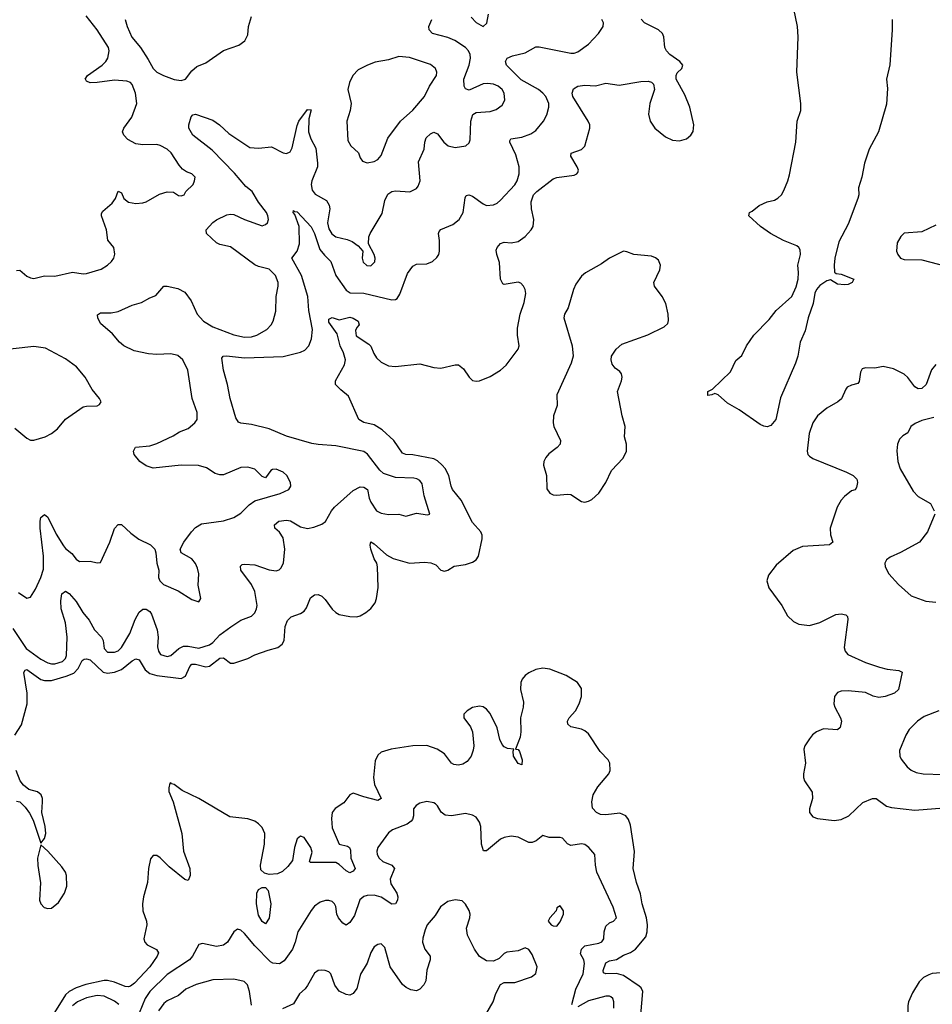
# Model space of a CAD drawing. Header units: inches. Extents: x 1449094 to 1618372, y 389908 to 534307.
# Tile 193 of 256: x 1543209 to 1548410, y 442477 to 448088. Entities that reach past the tile are written whole.
import ezdxf

# ---------------------------------------------------------------- set-up
doc = ezdxf.new("R2010")
doc.units = ezdxf.units.IN
doc.header["$MEASUREMENT"] = 0
doc.layers.add('B5444', color=7, linetype='Continuous')

msp = doc.modelspace()

# ---------------------------------------------------------------- linework, layer by layer
at = {"layer": 'B5444', "color": 5}
for points, elevation in [([(1548180.7, 448090), (1548181.9, 448030), (1548168.5, 447831.5), (1548148.4, 447750), (1548155.8, 447695.8), (1548150, 447607), (1548104.5, 447450), (1548050.1, 447350), (1548023.9, 447270), (1548009.4, 447190), (1547990.2, 447130), (1547991.3, 447090), (1547985.4, 447070), (1547930, 446923.6), (1547878.3, 446821.7), (1547854.5, 446730), (1547850.2, 446690), (1547852.4, 446650), (1547862.5, 446642.5), (1547890, 446637.3), (1547963.1, 446610), (1547953.8, 446590), (1547930, 446579.9), (1547910, 446577.2), (1547870, 446581.3), (1547830, 446605), (1547810, 446599.6), (1547770, 446574.2), (1547749.8, 446550.2), (1547740, 446530), (1547731.3, 446470), (1547702.8, 446390), (1547685.9, 446314.1), (1547658, 446250), (1547643.6, 446170), (1547631, 446131), (1547545.9, 445934.1), (1547518.1, 445810), (1547490, 445776.3), (1547470, 445768.3), (1547450, 445770.9), (1547430, 445780.5), (1547310, 445864.7), (1547243, 445903), (1547190, 445949.6), (1547170, 445957.3), (1547154, 445950), (1547130, 445946.9), (1547131.5, 445970), (1547156.7, 445983.3), (1547259.3, 446080.7), (1547290, 446146), (1547325.6, 446174.4), (1547351.8, 446230), (1547394, 446290), (1547480, 446380), (1547521.2, 446430), (1547610, 446510.6), (1547634, 446566), (1547645.7, 446610), (1547647.7, 446647.7), (1547643.2, 446690), (1547659.7, 446750), (1547656.9, 446776.9), (1547649.8, 446790), (1547638.6, 446798.6), (1547562.8, 446830), (1547488.4, 446870), (1547431.8, 446910), (1547364.5, 446970), (1547369.2, 446990), (1547383.7, 446996.3), (1547424, 447030), (1547469.6, 447050.4), (1547510, 447059.3), (1547529.7, 447070.3), (1547550, 447090.7), (1547564.4, 447115.6), (1547587.8, 447170), (1547596.2, 447203.8), (1547631.9, 447390), (1547640.7, 447510), (1547661.1, 447570), (1547660.3, 447610), (1547637.8, 447790), (1547645.7, 447990), (1547642, 448050), (1547588.7, 448308.7)], 480), ([(1543190, 446658), (1543210, 446661.1), (1543250, 446626.9), (1543270, 446616.2), (1543290, 446613.2), (1543351.1, 446628.9), (1543410, 446626.5), (1543510, 446648.9), (1543570, 446639.8), (1543590, 446642), (1543674, 446666), (1543710, 446689.2), (1543732.4, 446710), (1543745.7, 446730), (1543751.4, 446751.4), (1543745.6, 446790), (1543711.1, 446831.1), (1543704.2, 446890), (1543674.7, 446970), (1543675.6, 446984.4), (1543683.1, 446996.9), (1543736.9, 447043.1), (1543755.6, 447070), (1543770, 447111), (1543790, 447102), (1543803, 447070), (1543829.1, 447049.1), (1543870, 447041.3), (1543910, 447043.8), (1543930, 447050.5), (1544006.5, 447093.5), (1544050, 447108), (1544084.9, 447104.9), (1544114, 447086), (1544130, 447084.7), (1544146, 447090), (1544155.3, 447110), (1544197.2, 447150), (1544206, 447170), (1544209.2, 447190), (1544190, 447209.2), (1544160.4, 447220.4), (1544137.4, 447237.4), (1544118.6, 447258.6), (1544072.8, 447330), (1544050, 447349.6), (1544010, 447371.6), (1543990, 447377.6), (1543910, 447375.6), (1543870, 447380.4), (1543824.8, 447404.8), (1543802.4, 447430), (1543795.6, 447450), (1543802, 447470), (1543848.1, 447531.9), (1543876.2, 447610), (1543869.7, 447670), (1543850, 447718.4), (1543839.6, 447730), (1543818.9, 447738.9), (1543750, 447743.9), (1543650, 447729.9), (1543610, 447729.1), (1543590, 447737.6), (1543585, 447745), (1543582.2, 447750), (1543595.1, 447770), (1543679.6, 447830), (1543699.6, 447850), (1543711.8, 447870), (1543718.4, 447910), (1543715.1, 447930), (1543651, 448031), (1543587.1, 448110)], 580), ([(1545782.3, 448102.3), (1545810, 448071.7), (1545850, 448050.4), (1545870.8, 448069.2), (1545880.1, 448119.9)], 560), ([(1543170, 444618.6), (1543245.4, 444505.4), (1543330, 444444.1), (1543370, 444421.9), (1543390, 444417.5), (1543410, 444417.3), (1543452.5, 444430), (1543470, 444446.7), (1543475.1, 444464.9), (1543479.9, 444570), (1543470.3, 444650.3), (1543445, 444730), (1543443.2, 444776.8), (1543450, 444816.3), (1543470, 444830.4), (1543490, 444817.4), (1543530, 444772.1), (1543569.3, 444709.3), (1543605.5, 444665.5), (1543635.6, 444610), (1543675.8, 444570), (1543684.7, 444550), (1543690, 444505.3), (1543710, 444482.7), (1543750, 444482.7), (1543770, 444491.3), (1543790, 444509.3), (1543836.5, 444590), (1543867.7, 444670), (1543889.1, 444710.9), (1543910, 444728.4), (1543930, 444729.2), (1543950, 444715.2), (1543960.4, 444700.4), (1543992.1, 444610), (1543997.5, 444570), (1543994.8, 444514.8), (1544000.3, 444490), (1544010.7, 444470), (1544050, 444458.9), (1544070, 444464.2), (1544115.8, 444504.2), (1544143, 444517), (1544170, 444517.2), (1544230, 444505.6), (1544290, 444524.6), (1544310, 444539.3), (1544350, 444581.8), (1544411.5, 444628.5), (1544470, 444666), (1544530, 444687.8), (1544550, 444708.5), (1544559.3, 444730), (1544561.6, 444750), (1544549, 444830), (1544529.8, 444870), (1544468.5, 444950), (1544467.2, 444972.8), (1544477.6, 444982.4), (1544490, 444985.3), (1544550, 444980.6), (1544630, 444952.6), (1544670, 444946.3), (1544687.2, 444952.8), (1544697, 444963), (1544712.2, 444990), (1544720.3, 445070), (1544710, 445135.6), (1544690, 445166.9), (1544663.6, 445190), (1544661.3, 445210), (1544685.1, 445230), (1544730, 445235.7), (1544752.7, 445232.7), (1544810, 445198.6), (1544850, 445189.3), (1544884.4, 445195.6), (1544930, 445213.7), (1544951.7, 445228.3), (1544986.6, 445290), (1545002.9, 445310), (1545110, 445404.3), (1545150, 445425.4), (1545170, 445423.5), (1545191.4, 445410), (1545200.6, 445360.6), (1545210, 445338.4), (1545243.1, 445290), (1545270, 445274.9), (1545310, 445268.3), (1545370, 445270.3), (1545410, 445259.3), (1545470, 445276.4), (1545532.9, 445267.1), (1545546, 445270), (1545513.7, 445373.7), (1545502.8, 445442.8), (1545490, 445461.6), (1545472.2, 445472.2), (1545454.8, 445474.8), (1545350, 445479.3), (1545282.1, 445502.1), (1545261, 445521), (1545191.6, 445611.6), (1545170, 445626.6), (1545010, 445660.2), (1544910, 445666.4), (1544873.2, 445673.2), (1544730, 445714.6), (1544630, 445756.8), (1544530, 445781.5), (1544468.5, 445788.5), (1544455.4, 445795.4), (1544440.1, 445820.1), (1544409, 445929), (1544394.2, 446010), (1544369.9, 446089.9), (1544361.4, 446158.6), (1544368.7, 446171.3), (1544386.8, 446173.2), (1544490, 446160.2), (1544710.6, 446169.4), (1544810, 446192.8), (1544834.3, 446205.7), (1544856.8, 446230), (1544871.3, 446268.7), (1544877.9, 446322.1), (1544856.9, 446430), (1544851.6, 446510), (1544815.9, 446630), (1544760.4, 446730), (1544790.4, 446769.6), (1544803.1, 446810), (1544801.5, 446910), (1544777.4, 446977.4), (1544767.6, 446990), (1544770, 447001), (1544775.2, 446995.2), (1544790, 446993.4), (1544870, 446908.3), (1544890, 446870.2), (1544919.5, 446779.5), (1544945.5, 446745.5), (1544982.7, 446710), (1545010.8, 446630), (1545070, 446546.5), (1545092.1, 446532.1), (1545170.1, 446530.1), (1545330, 446492), (1545350, 446492.7), (1545360.1, 446499.9), (1545376.4, 446523.6), (1545418.5, 446641.5), (1545450, 446683), (1545470, 446694.9), (1545530, 446696.5), (1545560.9, 446710), (1545587.2, 446732.8), (1545597.6, 446750), (1545601.3, 446770), (1545602.4, 446830), (1545596.4, 446870), (1545599.7, 446880.3), (1545608.3, 446891.7), (1545678.5, 446921.5), (1545713.5, 446950), (1545736.2, 446990), (1545747, 447073), (1545754.3, 447085.7), (1545769.7, 447090.3), (1545790, 447083.5), (1545850, 447038.2), (1545870, 447030.2), (1545910, 447033.6), (1545930, 447042.3), (1545950, 447060.3), (1546030, 447148), (1546043.4, 447170), (1546056.1, 447210), (1546056.2, 447250), (1546037.3, 447317.3), (1546002.2, 447390), (1546002.2, 447397.8), (1546009, 447410), (1546070, 447418.3), (1546121.5, 447438.5), (1546150, 447456.9), (1546193.8, 447510), (1546213.6, 447546.4), (1546224.7, 447590), (1546224.1, 447610), (1546208.4, 447650), (1546189.8, 447670), (1546165.3, 447690), (1546066.5, 447746.5), (1545983, 447830), (1545977.6, 447850), (1545987, 447870), (1546017.1, 447882.9), (1546090, 447899.6), (1546150, 447933.8), (1546170, 447934), (1546350, 447896.8), (1546370, 447897.4), (1546390, 447905.5), (1546450, 447949.7), (1546507.5, 448010), (1546533.6, 448050), (1546536.8, 448070), (1546526.2, 448090)], 540), ([(1543181.1, 444010), (1543218.8, 444070), (1543251.6, 444190), (1543251.6, 444250), (1543231.8, 444368.2), (1543239.7, 444380.3), (1543250, 444385.2), (1543330, 444328.6), (1543350, 444322.2), (1543390, 444322.7), (1543473.8, 444346.2), (1543516.8, 444363.2), (1543542.4, 444390), (1543564.4, 444435.6), (1543576.5, 444443.5), (1543590, 444446.2), (1543610, 444439.2), (1543684, 444370), (1543710, 444363), (1543750, 444370.1), (1543790, 444384.7), (1543850, 444434.1), (1543870, 444444.8), (1543890, 444440.7), (1543923.3, 444383.3), (1543950, 444361.8), (1543990, 444351.4), (1544130, 444332.8), (1544154, 444346), (1544178.7, 444401.3), (1544190, 444414.6), (1544210, 444415.6), (1544270, 444399.3), (1544290, 444403), (1544350, 444450.1), (1544370, 444451.3), (1544410, 444421.6), (1544430, 444420.7), (1544510, 444447.8), (1544550, 444467.8), (1544625.1, 444494.9), (1544680.5, 444510), (1544704.7, 444530), (1544716.2, 444550), (1544722.9, 444630), (1544735, 444665), (1544755.8, 444684.2), (1544810, 444704.2), (1544830, 444716.5), (1544843.7, 444736.3), (1544866.5, 444793.5), (1544889.1, 444810.9), (1544910, 444811.6), (1544930, 444803.2), (1544950, 444783.5), (1544990, 444728.6), (1545010, 444709.4), (1545030, 444698), (1545090, 444686.6), (1545130, 444685.3), (1545150, 444690.2), (1545181.5, 444710), (1545210, 444732.9), (1545234.9, 444765.1), (1545243.2, 444790), (1545252.5, 444852.5), (1545248.5, 444970), (1545244.4, 444990), (1545230, 445015.6), (1545209.9, 445070), (1545205.8, 445094.2), (1545210, 445112.7), (1545230, 445101.7), (1545298.8, 445038.8), (1545336.9, 445016.9), (1545430, 444990.2), (1545517, 444997), (1545552.7, 444992.7), (1545580.7, 444980.7), (1545610, 444950.8), (1545630, 444945.5), (1545650, 444950.7), (1545686.1, 444973.9), (1545750, 444984), (1545790, 444997.4), (1545809.9, 445010.1), (1545823.2, 445030), (1545844.7, 445130), (1545845, 445150), (1545837.2, 445170), (1545790, 445222.7), (1545725.4, 445350), (1545676, 445410), (1545667.2, 445430), (1545654, 445490), (1545633.2, 445530), (1545617.6, 445550), (1545590, 445574.9), (1545570, 445585.5), (1545450, 445607.8), (1545410.5, 445610.5), (1545390, 445618.4), (1545341.7, 445690), (1545274.6, 445750), (1545230, 445779.1), (1545170, 445792.1), (1545141, 445810), (1545082.3, 445942.3), (1545038.6, 445978.6), (1545009.2, 446010), (1545009.4, 446030), (1545059.5, 446120.5), (1545065.7, 446150), (1545055.2, 446190), (1545035.9, 446230), (1545018.4, 446298.4), (1544970, 446365.1), (1544970, 446380.7), (1544990, 446390.2), (1545030, 446377.8), (1545090, 446393.7), (1545110, 446388), (1545137.3, 446370), (1545142.8, 446350), (1545130, 446334), (1545123.6, 446316.4), (1545126.9, 446286.9), (1545199.4, 446239.4), (1545210, 446227), (1545226.5, 446186.5), (1545241.9, 446161.9), (1545270, 446136.6), (1545310, 446115), (1545350, 446110.8), (1545490, 446126), (1545570, 446106.5), (1545610, 446102.3), (1545690, 446120.4), (1545710, 446120.5), (1545738.6, 446098.6), (1545770.3, 446050.3), (1545790, 446032.7), (1545810, 446028.4), (1545830, 446030.3), (1545890, 446054.6), (1545949.6, 446090), (1545981.1, 446118.9), (1546049, 446210), (1546055.3, 446230), (1546045.2, 446290), (1546045.2, 446330), (1546061.2, 446410), (1546084.1, 446475.9), (1546093, 446527), (1546089.6, 446550), (1546080.7, 446570), (1546066, 446586), (1546050, 446591.6), (1545970, 446579), (1545962.7, 446582.7), (1545949.6, 446609.6), (1545943.7, 446703.7), (1545928.3, 446750), (1545924.9, 446775.1), (1545929.5, 446790), (1545950, 446813.4), (1545970, 446820.5), (1546010, 446816.4), (1546050, 446824.4), (1546090, 446852.2), (1546124.7, 446890), (1546134.7, 446910), (1546139.7, 446950), (1546125.4, 447010), (1546124.7, 447050), (1546138, 447090), (1546155.6, 447110), (1546250, 447182.3), (1546270, 447188.9), (1546370, 447201.6), (1546385.2, 447210), (1546390, 447218), (1546394.5, 447230), (1546386, 447250), (1546349.4, 447310), (1546352, 447328), (1546410, 447347.8), (1546430, 447368.4), (1546459.3, 447470), (1546458.1, 447490), (1546448.6, 447510), (1546362, 447650), (1546356.9, 447670), (1546365.9, 447694.1), (1546390, 447710.3), (1546430, 447714.3), (1546490, 447711.8), (1546550, 447727.4), (1546624.7, 447715.3), (1546750, 447737), (1546790, 447738.4), (1546810, 447733), (1546821.6, 447721.6), (1546826.7, 447690), (1546800.2, 447610), (1546792.6, 447550), (1546802, 447510), (1546828.9, 447470), (1546890, 447420.3), (1546930, 447401.5), (1546970, 447398.9), (1547010, 447408.7), (1547034, 447430), (1547048.2, 447451.8), (1547051.1, 447490), (1547028.8, 447590), (1547000.5, 447660.5), (1546951.3, 447750), (1546949.6, 447770), (1546955.2, 447784.8), (1546982, 447810), (1546987.6, 447830), (1546971.6, 447850), (1546913.6, 447890), (1546894.5, 447910), (1546886.6, 447930), (1546880.9, 447990), (1546872.7, 448010), (1546849.2, 448030), (1546769.8, 448069.8), (1546751.7, 448091.7)], 520), ([(1543202.7, 444822.7), (1543250, 444790.5), (1543270, 444797.3), (1543298.2, 444841.8), (1543330, 444908.4), (1543343.7, 444956.3), (1543345.5, 445030), (1543325.7, 445190), (1543324.8, 445230), (1543330, 445250.8), (1543350, 445267.7), (1543370, 445252.7), (1543415.9, 445155.9), (1543457.8, 445090), (1543470, 445074.6), (1543506.1, 445046.1), (1543530, 445012.7), (1543550, 445000.3), (1543610, 445003.1), (1543650, 444993), (1543670, 444994.8), (1543723, 445110), (1543750, 445187.7), (1543770, 445211), (1543790, 445210.8), (1543841.4, 445161.4), (1543888.2, 445128.2), (1543954.7, 445094.7), (1543978.4, 445070), (1543985.3, 445050), (1543990, 444991.3), (1544002, 444950), (1544000.8, 444910), (1544008, 444890), (1544027.8, 444870), (1544113, 444833), (1544190, 444784.2), (1544230, 444771), (1544240.9, 444790), (1544225.9, 444865.9), (1544229.7, 444930), (1544222.5, 444962.5), (1544210, 444989.3), (1544190, 445016), (1544129.6, 445049.6), (1544123.7, 445070), (1544144.5, 445110), (1544187.3, 445170), (1544210, 445194.9), (1544245, 445215), (1544370, 445231.8), (1544430, 445250.9), (1544470, 445276.3), (1544516.3, 445323.7), (1544550, 445346.2), (1544692.8, 445387.2), (1544742, 445410), (1544754.5, 445430), (1544751.8, 445450), (1544731.1, 445490), (1544711.1, 445510), (1544670, 445527.2), (1544650, 445525.3), (1544640.6, 445519.4), (1544610, 445476.9), (1544590, 445485.1), (1544550, 445526.2), (1544510, 445538.7), (1544470, 445536.1), (1544370, 445495.1), (1544350, 445494), (1544322.6, 445502.6), (1544273.6, 445533.6), (1544227.2, 445547.2), (1544129.8, 445549.8), (1543970, 445531.9), (1543930, 445545.7), (1543893.3, 445570), (1543860.5, 445610), (1543856.9, 445630), (1543868.7, 445651.3), (1543950, 445659.3), (1543990, 445672.3), (1544083.3, 445716.7), (1544120.3, 445739.7), (1544170, 445759), (1544208, 445790), (1544219.7, 445810), (1544220.5, 445850), (1544191.9, 445930), (1544166.3, 446090), (1544138.9, 446150), (1544110, 446174.5), (1544070, 446184.5), (1543990, 446180.3), (1543943.5, 446183.5), (1543861.3, 446201.3), (1543802, 446230), (1543778.7, 446250), (1543737.8, 446297.8), (1543670, 446357), (1543654.5, 446390), (1543653.2, 446406.8), (1543670, 446418), (1543730, 446417.6), (1543770, 446425.7), (1543850, 446462), (1543903.8, 446476.2), (1543950, 446502.4), (1543984.2, 446515.8), (1544029.6, 446570.4), (1544049.5, 446570.5), (1544110, 446556.4), (1544150, 446535.3), (1544185.6, 446485.6), (1544219.7, 446410), (1544256.1, 446370), (1544310, 446337.6), (1544430, 446292.3), (1544490, 446278.4), (1544530, 446281.7), (1544559.6, 446290), (1544617.4, 446322.6), (1544642, 446350), (1544652.9, 446370), (1544668, 446428), (1544670.8, 446510), (1544682, 446570), (1544682.4, 446590), (1544666.9, 446630), (1544630, 446666.6), (1544570, 446681.7), (1544550, 446692.1), (1544410, 446794.5), (1544350, 446807.6), (1544330, 446817), (1544274, 446870), (1544271.8, 446890), (1544310, 446932.8), (1544330, 446947.4), (1544390, 446975.9), (1544410, 446980.2), (1544430, 446978.5), (1544490.8, 446950), (1544590, 446914.4), (1544610, 446920.5), (1544620.9, 446930), (1544627, 446950), (1544623.6, 446970), (1544615.1, 446990), (1544569.1, 447049.1), (1544533.2, 447110), (1544498.5, 447138.5), (1544433.4, 447213.4), (1544305.5, 447345.5), (1544195.8, 447430), (1544173.3, 447470), (1544172, 447490), (1544185.6, 447534.4), (1544194.8, 447545.2), (1544210, 447550.4), (1544310, 447516.3), (1544346.8, 447490), (1544400.4, 447440.4), (1544520.6, 447360.6), (1544570, 447355.5), (1544644.2, 447364.2), (1544710, 447330.3), (1544730, 447324.9), (1544750, 447334.9), (1544761.8, 447358.2), (1544790, 447486), (1544799.7, 447510), (1544850, 447576.3), (1544870, 447574), (1544857.4, 447522.6), (1544855.7, 447450), (1544867.9, 447410), (1544896.9, 447356.9), (1544906.2, 447270), (1544905.8, 447250), (1544874, 447170), (1544870.2, 447150), (1544876.2, 447116.2), (1544893.1, 447093.1), (1544957.3, 447057.3), (1544971.9, 447031.9), (1544976.5, 447010), (1544963, 446930), (1544970, 446897.1), (1544988.3, 446868.3), (1545010.2, 446850.2), (1545075.4, 446835.4), (1545104.1, 446824.1), (1545138.9, 446798.9), (1545164.9, 446770), (1545160.7, 446730), (1545166.6, 446706.6), (1545187.6, 446687.6), (1545210, 446685), (1545232.5, 446707.5), (1545234.9, 446730), (1545229.8, 446749.8), (1545197.6, 446810), (1545199.7, 446850), (1545206.6, 446870), (1545275.4, 446984.6), (1545290, 447058.8), (1545306.9, 447093.1), (1545330, 447109), (1545350, 447112.4), (1545431.9, 447108.1), (1545470, 447126.4), (1545480.4, 447139.6), (1545490.9, 447170), (1545482, 447278), (1545514.6, 447350), (1545518, 447390), (1545525.4, 447414.6), (1545550, 447437.8), (1545570, 447447.6), (1545590, 447438.3), (1545626.4, 447390), (1545650.1, 447370.1), (1545690, 447359.3), (1545750.9, 447369.1), (1545770, 447387.3), (1545775.5, 447404.5), (1545780.3, 447510), (1545791.6, 447548.4), (1545810, 447560.2), (1545890, 447565.5), (1545923.9, 447576.1), (1545959.1, 447600.9), (1545974.5, 447630), (1545969.8, 447670), (1545957.8, 447690), (1545935.1, 447710), (1545910, 447720.7), (1545875.1, 447724.9), (1545850, 447722.5), (1545770, 447687.1), (1545750, 447694), (1545742, 447710), (1545741.1, 447750), (1545771.4, 447830), (1545779, 447870), (1545776.5, 447890), (1545767.1, 447910), (1545749.8, 447930), (1545689.9, 447969.9), (1545650, 447987.2), (1545560.9, 448010), (1545542.9, 448030), (1545540.7, 448050), (1545558, 448090)], 560), ([(1543810, 448090.4), (1543820.8, 448050), (1543848.8, 447988.8), (1543898, 447930), (1543942, 447862), (1543968.8, 447810), (1543991.3, 447790), (1544029.1, 447770), (1544090, 447748.2), (1544130, 447742), (1544154.5, 447750), (1544190, 447796.9), (1544218.2, 447821.8), (1544270, 447843.2), (1544370, 447912.9), (1544457.4, 447942.6), (1544491.5, 447968.5), (1544510, 448002), (1544513.6, 448050), (1544530, 448106)], 580), ([(1548430, 446916.8), (1548350, 446879.7), (1548250, 446870.9), (1548230, 446852.4), (1548210, 446816.2), (1548206.8, 446770), (1548213, 446750), (1548229.2, 446730), (1548250, 446721), (1548350, 446719.3), (1548490, 446684.2)], 520), ([(1543180.9, 445760.9), (1543250, 445702.4), (1543270, 445692.4), (1543290, 445692.2), (1543354, 445710), (1543391, 445729), (1543424.2, 445755.8), (1543470, 445811.7), (1543570, 445881.3), (1543590, 445886.4), (1543650, 445887.7), (1543664.7, 445895.3), (1543674, 445910), (1543664, 445930), (1543621.3, 445981.3), (1543582.9, 446050), (1543532, 446110), (1543470, 446155.1), (1543356.6, 446216.6), (1543290, 446225.1), (1543070, 446201.1)], 580), ([(1548430, 446122.6), (1548406.5, 446093.5), (1548375.4, 446010), (1548350, 445986.4), (1548330, 445983.9), (1548310, 445995.3), (1548270, 446048.6), (1548250, 446067.6), (1548190, 446098.4), (1548130, 446110.9), (1548082.7, 446102.7), (1548030, 446103.5), (1548010, 446098.7), (1548000.6, 446079.4), (1547993.4, 446026.6), (1547985.9, 446014.1), (1547950, 446005.6), (1547925.6, 445994.4), (1547916.7, 445983.3), (1547892.8, 445927.2), (1547871.6, 445910), (1547810, 445874.8), (1547756.9, 445830), (1547729.3, 445790), (1547709.3, 445730), (1547696.5, 445630), (1547701.1, 445610), (1547710, 445600.3), (1547730, 445586.7), (1547921.3, 445510), (1547959.5, 445490), (1547980.3, 445470), (1547982.3, 445462.3), (1547984.6, 445450), (1547978.5, 445421.5), (1547970.4, 445409.6), (1547950, 445403.5), (1547909.4, 445370.6), (1547890, 445349.6), (1547867.6, 445310), (1547828.9, 445190), (1547830, 445152), (1547842.8, 445110), (1547824, 445096), (1547670, 445086), (1547617.6, 445062.4), (1547520.3, 444979.7), (1547477.1, 444922.9), (1547467.2, 444890), (1547479.5, 444850), (1547552, 444750), (1547584.9, 444690), (1547618.4, 444658.4), (1547650, 444643.2), (1547710, 444636.5), (1547770, 444652.3), (1547861.3, 444698.7), (1547890, 444701.4), (1547917.1, 444697.1), (1547927.1, 444687.1), (1547928.5, 444670), (1547908.3, 444510), (1547913.4, 444490), (1547929.2, 444470), (1548030, 444425.1), (1548110, 444397.6), (1548152.4, 444387.6), (1548219.9, 444379.9), (1548238.8, 444370), (1548217.3, 444270), (1548194.8, 444250), (1548140.7, 444230), (1548104.7, 444224.7), (1548073.5, 444233.5), (1548030, 444254.2), (1547930, 444263.5), (1547890, 444260.5), (1547870, 444253), (1547852.7, 444230), (1547848.7, 444190), (1547854, 444170), (1547886.4, 444110), (1547892.7, 444090), (1547885.5, 444054.5), (1547870, 444040.9), (1547790, 444046), (1547750, 444029.7), (1547727.8, 444012.2), (1547710.3, 443990), (1547684.4, 443950), (1547677.6, 443930), (1547687.1, 443850), (1547675.8, 443790), (1547676.5, 443770), (1547682.8, 443750), (1547725.1, 443685.1), (1547726.7, 443650), (1547710.4, 443590), (1547710.4, 443570.4), (1547730, 443544.9), (1547756.3, 443536.3), (1547850, 443524.2), (1547890, 443530.3), (1547934.5, 443550), (1548014.2, 443625.8), (1548070, 443650.3), (1548090.7, 443650), (1548150, 443606.4), (1548178, 443598), (1548310, 443582.3), (1548475.8, 443595.8)], 520), ([(1548418.6, 445821.4), (1548350, 445803.8), (1548312.3, 445787.7), (1548288.8, 445770), (1548270, 445734.5), (1548243.2, 445716.8), (1548223.2, 445696.8), (1548212.4, 445670), (1548209, 445631), (1548214.3, 445570), (1548228, 445528), (1548301, 445401), (1548330, 445370.4), (1548400.5, 445330), (1548421.6, 445290)], 540), ([(1548424.9, 445270), (1548382, 445170), (1548337, 445110), (1548229.2, 445050.8), (1548170, 445025.1), (1548148.7, 445010), (1548140.3, 444990), (1548142, 444970), (1548161.6, 444930), (1548218, 444870), (1548290, 444803.8), (1548374, 444774), (1548430, 444768.8)], 540), ([(1546750, 442417.3), (1546760.3, 442550), (1546751, 442570), (1546740.2, 442580.2), (1546650, 442640.3), (1546610, 442652.8), (1546550, 442650.7), (1546536.8, 442656.8), (1546533.6, 442670), (1546550, 442713.7), (1546570, 442724.4), (1546610, 442732.4), (1546650, 442757.3), (1546690, 442771.6), (1546718.3, 442790), (1546778, 442862), (1546785.9, 442890), (1546787.2, 442930), (1546781, 442970), (1546756.1, 443050), (1546746.6, 443106.6), (1546725.3, 443170), (1546706.2, 443250), (1546712.6, 443347.4), (1546690, 443497.2), (1546679.3, 443530), (1546663.5, 443550), (1546630, 443565.8), (1546550, 443555.6), (1546519.1, 443559.1), (1546496.9, 443570), (1546474.2, 443594.2), (1546470.7, 443630.7), (1546477.2, 443670), (1546504.2, 443715.8), (1546566.6, 443790), (1546573.9, 443810), (1546573, 443850), (1546562, 443870), (1546517.4, 443917.4), (1546450, 444017.7), (1546430, 444035.3), (1546410, 444045), (1546350, 444058.5), (1546333.5, 444073.5), (1546331.6, 444090), (1546341.5, 444110), (1546377.6, 444150), (1546398.2, 444190), (1546410.5, 444230.5), (1546410, 444277), (1546388, 444310), (1546322.9, 444350), (1546230, 444387.1), (1546190, 444392.2), (1546150, 444384), (1546110, 444365.8), (1546089.1, 444350), (1546073.6, 444330), (1546065.8, 444310), (1546063.2, 444270), (1546079.4, 444199.4), (1546079.2, 444170), (1546063.6, 444110), (1546065.1, 444030), (1546061.5, 443998.5), (1546034, 443930), (1546050, 443928), (1546056.9, 443916.9), (1546072.9, 443870), (1546070, 443841.2), (1546050, 443848.3), (1546023.5, 443890), (1546021.2, 443918.8), (1546026, 443930), (1545990, 443933.6), (1545970, 443943.1), (1545957.9, 443957.9), (1545945.4, 443985.4), (1545930, 444053), (1545890, 444133.5), (1545870, 444158.2), (1545850, 444171.6), (1545830, 444176.5), (1545790, 444168.6), (1545759.5, 444150), (1545741.1, 444130), (1545740.9, 444110), (1545778.1, 444058.1), (1545789.3, 444030), (1545797.1, 443950), (1545794.4, 443925.6), (1545781.8, 443890), (1545758.8, 443861.2), (1545734.3, 443845.7), (1545710, 443839), (1545682.8, 443842.8), (1545670, 443850.8), (1545630, 443904.5), (1545587.8, 443930), (1545530, 443950.7), (1545450, 443948.9), (1545326, 443930), (1545270, 443912.9), (1545250, 443896.9), (1545235.3, 443864.7), (1545224.6, 443770), (1545231.4, 443730), (1545268.9, 443650), (1545250, 443639), (1545170, 443658.5), (1545110, 443679.4), (1545090, 443670.7), (1545055.6, 443624.4), (1545007, 443593), (1544990, 443569.5), (1544985.4, 443534.6), (1544990, 443481.6), (1545028.8, 443390), (1545076.9, 443376.9), (1545089.4, 443369.4), (1545094.1, 443354.1), (1545096.8, 443310), (1545121.7, 443250), (1545110, 443235.1), (1545090, 443226.2), (1545070, 443236.9), (1545030, 443273.7), (1545010, 443284.2), (1544865.4, 443285.4), (1544860.9, 443290), (1544875.9, 443344.1), (1544869, 443370), (1544830, 443427.1), (1544810, 443435.6), (1544790, 443419.6), (1544775.2, 443370), (1544763.6, 443296.4), (1544737.7, 443262.3), (1544706.2, 443233.8), (1544678.9, 443221.1), (1544630, 443216.7), (1544603.6, 443223.6), (1544583.4, 443243.4), (1544580.7, 443270), (1544604.9, 443390), (1544606.7, 443450), (1544590, 443484.6), (1544570, 443505.6), (1544550, 443519.4), (1544510, 443533.7), (1544405.8, 443545.8), (1544230, 443649.5), (1544135.4, 443695.4), (1544090, 443729.7), (1544074, 443734), (1544070, 443739.5), (1544063.9, 443736.1), (1544058, 443710), (1544059.6, 443690), (1544082.7, 443630), (1544133.1, 443450), (1544142, 443350), (1544179.3, 443250), (1544179.6, 443210), (1544170, 443182.9), (1544150, 443188.7), (1544060.8, 443260.8), (1544010, 443311.5), (1543990, 443323.8), (1543970, 443324.4), (1543954.3, 443305.7), (1543942.5, 443250), (1543937.2, 443170), (1543914.7, 443090), (1543909.2, 443050), (1543910.1, 443010.1), (1543930.8, 442950), (1543933.5, 442930), (1543916.8, 442850), (1543922.7, 442830), (1543935.3, 442815.3), (1543988.7, 442788.7), (1543999.7, 442770), (1543992.9, 442750), (1543950.2, 442690), (1543863.5, 442596.5), (1543840.4, 442579.6), (1543830, 442575.3), (1543810, 442578.3), (1543750, 442603.6), (1543710, 442612.7), (1543690, 442612), (1543586.5, 442590), (1543530, 442571), (1543490.6, 442550), (1543469.5, 442530), (1543407.6, 442430)], 520), ([(1548447.7, 444150), (1548363.8, 444116.2), (1548326.4, 444090), (1548277.6, 444042.4), (1548259.5, 444010), (1548223.7, 443923.7), (1548225.3, 443890), (1548233.7, 443873.7), (1548266.7, 443830), (1548290.2, 443810.2), (1548318.6, 443798.6), (1548358, 443790), (1548470, 443786.2)], 540), ([(1543190, 443634), (1543210.3, 443630.3), (1543239.9, 443599.9), (1543265.3, 443565.3), (1543286, 443526), (1543330, 443394), (1543350, 443422), (1543357, 443450), (1543354, 443490), (1543334.5, 443570), (1543339.6, 443630), (1543338.7, 443650), (1543331.5, 443670), (1543310, 443686.6), (1543261.4, 443701.4), (1543230, 443725.1), (1543211.3, 443750), (1543188.5, 443810)], 520), ([(1546356.3, 442476.3), (1546378, 442562), (1546421.3, 442650), (1546428.9, 442710), (1546424.2, 442730), (1546404.8, 442764.8), (1546410.7, 442790), (1546430.4, 442809.6), (1546510, 442824.3), (1546527.6, 442832.4), (1546537.7, 442850), (1546539.4, 442890), (1546550, 442922.4), (1546570, 442940.3), (1546593.2, 442950), (1546609.5, 442970), (1546591.9, 443030), (1546498.8, 443230), (1546489.8, 443270), (1546486.2, 443330), (1546452.5, 443370), (1546430, 443387.1), (1546410, 443390.5), (1546350, 443382.5), (1546332, 443392), (1546303.4, 443423.4), (1546290, 443428), (1546227.4, 443427.4), (1546190, 443439.5), (1546151.9, 443408.1), (1546130, 443398.8), (1546110, 443398.4), (1546050, 443428.7), (1546010, 443434), (1545970, 443426.8), (1545950, 443418.2), (1545870, 443351.2), (1545851.7, 443351.7), (1545841.5, 443390), (1545836.5, 443490), (1545830, 443514.3), (1545810, 443543.1), (1545790, 443555.4), (1545750, 443563.4), (1545670, 443549.8), (1545634.5, 443554.5), (1545611.1, 443571.1), (1545590, 443607.8), (1545578.3, 443618.3), (1545570, 443624.4), (1545530, 443632.4), (1545490, 443623.5), (1545468.8, 443610), (1545454, 443590), (1545452.9, 443550), (1545448, 443530), (1545439.8, 443520.2), (1545417.6, 443502.4), (1545333.4, 443470), (1545310, 443454.3), (1545250.2, 443370), (1545244.4, 443350), (1545246.7, 443330), (1545257.8, 443310), (1545278.7, 443290), (1545330.4, 443270), (1545345.5, 443250), (1545320.4, 443190), (1545323.8, 443163.8), (1545358.6, 443110), (1545363.9, 443090), (1545361.3, 443070), (1545350, 443048.9), (1545330, 443048.2), (1545270, 443087), (1545230, 443099.3), (1545190, 443097.4), (1545170, 443091.8), (1545147.7, 443072.3), (1545117.4, 442982.6), (1545090, 442942.9), (1545070, 442927.1), (1545050, 442938.4), (1545025, 442970), (1545016.9, 442990), (1545010, 443033.6), (1545002.5, 443050), (1544990, 443063.1), (1544970, 443068.9), (1544952, 443068), (1544921.5, 443058.5), (1544890, 443036.3), (1544870, 443011.6), (1544793.8, 442890), (1544779.6, 442830), (1544764.4, 442790), (1544716.5, 442723.5), (1544690, 442707.8), (1544651.8, 442711.8), (1544639.3, 442719.3), (1544548.9, 442810), (1544490, 442880.5), (1544470, 442898.7), (1544450, 442904.5), (1544430, 442889.4), (1544393.1, 442830), (1544370, 442814), (1544330, 442806), (1544250, 442822.4), (1544230, 442817), (1544194.7, 442750), (1544176.9, 442730), (1544050, 442646.1), (1543949.7, 442550.3), (1543924.5, 442510), (1543890, 442425.1)], 540), ([(1545810, 442324), (1545907, 442490), (1545922.5, 442537.5), (1545949, 442590), (1545970, 442600.7), (1546030, 442600.3), (1546126.8, 442633.2), (1546150, 442651.3), (1546158.7, 442690), (1546130, 442761.2), (1546110, 442789.2), (1546090, 442799), (1546050, 442781.2), (1545985.8, 442774.2), (1545970, 442765.2), (1545942.4, 442737.6), (1545910, 442721.6), (1545870, 442723.6), (1545830, 442749.6), (1545800.5, 442790), (1545761.1, 442870), (1545756.4, 442910), (1545774.5, 442970), (1545776, 442990), (1545770.7, 443010.7), (1545750, 443047.6), (1545730, 443066.3), (1545690, 443071.6), (1545650, 443061.6), (1545607.1, 443032.9), (1545577.8, 442982.2), (1545532.2, 442930), (1545519.4, 442900.6), (1545505.7, 442854.3), (1545504.7, 442830), (1545518.9, 442790), (1545548.5, 442750), (1545548.9, 442730), (1545528.6, 442671.4), (1545522.9, 442610), (1545513.1, 442586.9), (1545490, 442562), (1545470, 442553.1), (1545438.3, 442558.3), (1545411.4, 442571.4), (1545391.1, 442590), (1545319.7, 442690), (1545290, 442801.2), (1545270, 442821.2), (1545250, 442818), (1545230, 442803.7), (1545210, 442772.7), (1545189, 442711), (1545151.3, 442648.7), (1545130, 442567), (1545110, 442538.7), (1545090, 442528), (1545070, 442531.6), (1545030, 442552.3), (1545004.9, 442584.9), (1544981.6, 442650), (1544970, 442661.6), (1544950, 442669.7), (1544928, 442672), (1544910, 442669.7), (1544890, 442653.3), (1544850, 442582.9), (1544835.5, 442564.5), (1544803.1, 442536.9), (1544770, 442478.7), (1544706, 442450)], 560), ([(1544531, 442471), (1544518.9, 442550), (1544506.6, 442586.6), (1544487.4, 442607.4), (1544430, 442620.3), (1544310, 442615.6), (1544215.5, 442590), (1544156.3, 442563.7), (1544113.4, 442526.6), (1544050, 442496.5), (1544030, 442480.8), (1543999.9, 442440.1)], 560), ([(1548530, 442660.8), (1548410, 442651.3), (1548390, 442645.3), (1548359.3, 442630), (1548335.8, 442604.2), (1548297.7, 442542.3), (1548274.9, 442490), (1548270.2, 442469.8), (1548270.2, 442430.2), (1548277.5, 442370), (1548291.1, 442310), (1548299.7, 442290), (1548328.4, 442250), (1548377.9, 442217.9), (1548430, 442198)], 520), ([(1543774.8, 442474.8), (1543750, 442494), (1543690, 442522), (1543650, 442526.3), (1543590, 442514.3), (1543537.5, 442490), (1543510, 442468.7)], 540), ([(1546594.9, 442454.9), (1546596, 442490), (1546589.7, 442509.7), (1546578.2, 442518.2), (1546570, 442523), (1546550, 442522.6), (1546450, 442496.2), (1546390, 442461.4)], 540)]:
    msp.add_lwpolyline(points, dxfattribs=dict(at, elevation=elevation))
for points, elevation in [([(1545370, 447878), (1545310, 447859.2), (1545234.1, 447845.9), (1545191, 447830), (1545138.3, 447801.7), (1545108.4, 447770), (1545088.5, 447730), (1545079.5, 447690), (1545098.9, 447610), (1545092.8, 447570), (1545072.8, 447510), (1545079.7, 447399.7), (1545097, 447370), (1545139.5, 447330), (1545150, 447301), (1545162.9, 447282.9), (1545190, 447272.4), (1545230, 447281.1), (1545250, 447292.2), (1545270, 447314.4), (1545307.6, 447412.4), (1545379.8, 447510), (1545450, 447573), (1545516.1, 447650), (1545545, 447710), (1545584.4, 447770), (1545586.9, 447790), (1545578.9, 447810), (1545550, 447833.3), (1545430, 447873.1)], 580), ([(1546650, 446769.2), (1546570, 446729.6), (1546524, 446696), (1546433.7, 446646.3), (1546410, 446625.7), (1546378.7, 446581.3), (1546364.5, 446550), (1546334.5, 446445.5), (1546313.7, 446410), (1546310.3, 446390), (1546358, 446230), (1546363.7, 446170), (1546352.2, 446130), (1546270.4, 445950), (1546272.2, 445890), (1546251.8, 445830), (1546250.3, 445790), (1546254, 445770), (1546292, 445690), (1546288.7, 445670), (1546272.2, 445650), (1546225.1, 445614.9), (1546206.7, 445593.3), (1546196, 445570), (1546194.3, 445550), (1546211.3, 445490), (1546213.9, 445413.9), (1546230.2, 445390.2), (1546250, 445381.2), (1546270, 445379.3), (1546330, 445385), (1546350, 445381.6), (1546410, 445342.8), (1546430, 445339.2), (1546450, 445343.5), (1546470, 445353.8), (1546510.6, 445390), (1546549, 445450), (1546581.7, 445518.3), (1546648.4, 445590), (1546667.2, 445630), (1546667.1, 445670), (1546655.3, 445710), (1546659.9, 445770), (1546643.5, 445830), (1546616.8, 445970), (1546638.3, 446030), (1546642.4, 446050), (1546639.7, 446070), (1546630, 446082.9), (1546602.8, 446102.8), (1546585.7, 446125.7), (1546579.7, 446150), (1546581.7, 446170), (1546608.3, 446210), (1546641.5, 446238.5), (1546788.1, 446291.9), (1546882.5, 446337.5), (1546903.2, 446356.8), (1546906.8, 446373.2), (1546904.2, 446410), (1546891.1, 446470), (1546871.3, 446510), (1546827.3, 446570), (1546823, 446590), (1546857.8, 446662.2), (1546862, 446690), (1546850, 446718.4), (1546831.8, 446731.8), (1546810, 446739.7), (1546709.7, 446749.7), (1546670, 446766)], 520), ([(1543330, 443386), (1543310.4, 443309.6), (1543311.9, 443268.1), (1543328.4, 443168.4), (1543322.2, 443070), (1543328.8, 443048.8), (1543348.2, 443028.2), (1543370, 443022), (1543390, 443025.4), (1543430, 443055.9), (1543463.7, 443110), (1543478, 443150), (1543476.1, 443210), (1543469.7, 443230), (1543450, 443260.5), (1543370, 443349.3)], 520), ([(1544610, 442934.3), (1544590, 442948.7), (1544570, 442985.4), (1544557.8, 443050), (1544560.1, 443110), (1544569.3, 443130.7), (1544590, 443143.1), (1544610, 443141.6), (1544626, 443126), (1544639.8, 443050), (1544630, 442966.6)], 520), ([(1546290, 443038), (1546270, 443026), (1546266, 443010), (1546231.3, 442970), (1546221, 442950), (1546238, 442930), (1546250, 442924), (1546270, 442922.8), (1546290, 442946), (1546309, 442990), (1546308.7, 443008.7)], 560)]:
    msp.add_lwpolyline(points, close=True, dxfattribs=dict(at, elevation=elevation))

doc.saveas('drawing.dxf')
